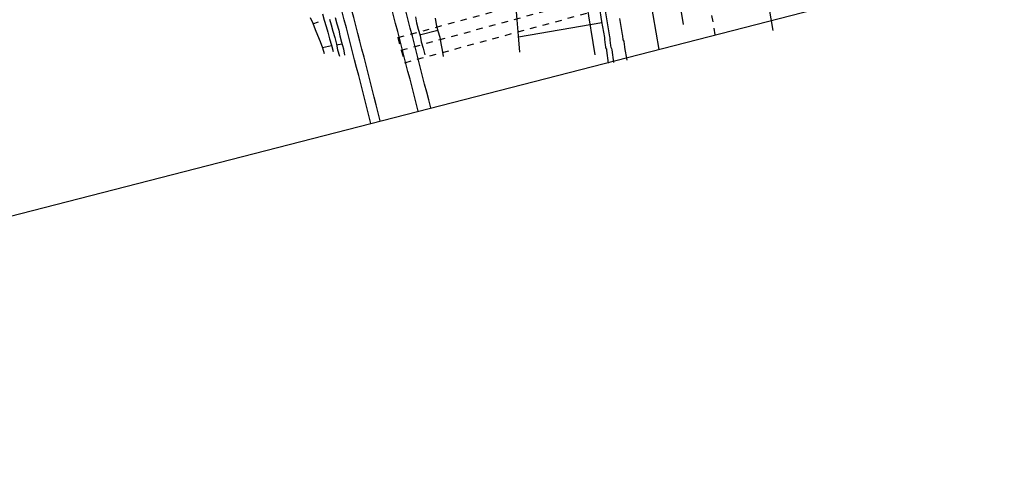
# Model space of a CAD drawing. Extents: x 447426 to 448116, y 440349 to 441552.
# Tile 1 of 96: x 447789 to 447864, y 440349 to 440384. Entities that reach past the tile are written whole.
import ezdxf

# ---------------------------------------------------------------- set-up
doc = ezdxf.new("R2010")
doc.units = 0
doc.header["$LTSCALE"] = 2
doc.header["$MEASUREMENT"] = 0
for name, pattern in [('ACAD_ISO05W100', [0.5, 0.25, -0.25]), ('ACAD_ISO10W100W', [0.5, 0.25, -0.25]), ('AUSGEZOGEN', [0]), ('PUNKTX2', [0.5, 0.25, -0.25])]:
    doc.linetypes.add(name, pattern=pattern)
doc.layers.get('0').update_dxf_attribs({"linetype": 'AUSGEZOGEN'})
for name, color, linetype in [('DB-Bahnachse', 7, 'CONTINUOUS'), ('DB-Gleisachse', 7, 'CONTINUOUS'), ('DB-GRABEN', 15, 'AUSGEZOGEN'), ('DB-HZV-Stützscheiben', 15, 'CONTINUOUS'), ('DB-Ingenieurbauwerke', 15, 'CONTINUOUS'), ('DB-Wegboeschungen', 15, 'CONTINUOUS'), ('DB-Wege', 15, 'CONTINUOUS'), ('Planeinteilung', 250, 'CONTINUOUS')]:
    doc.layers.add(name, color=color, linetype=linetype)

# ---------------------------------------------------------------- blocks, each defined once
blk = doc.blocks.new('1135420')
blk.add_line((1135, 0), (1135, 297))

msp = doc.modelspace()

# ---------------------------------------------------------------- linework, layer by layer
at = {"layer": 'DB-Bahnachse', "linetype": 'ACAD_ISO10W100W'}
msp.add_line((447841.801, 440385.272), (447842.285, 440382.403), dxfattribs=at)
at = {"layer": 'DB-Gleisachse', "linetype": 'Continuous'}
msp.add_line((447839.587, 440384.841), (447839.793, 440383.607), dxfattribs=at)
at = {"layer": 'DB-GRABEN', "linetype": 'Continuous'}
for p, q in [((447826.892, 440385.203), (447826.999, 440383.957)), ((447832.34, 440385.197), (447832.99, 440381.25)), ((447833.317, 440385.007), (447833.517, 440383.822)), ((447833.707, 440385.106), (447833.914, 440383.873)), ((447826.999, 440383.957), (447827.106, 440382.71)), ((447833.529, 440383.723), (447827.118, 440382.611)), ((447833.517, 440383.822), (447833.723, 440382.589)), ((447833.914, 440383.873), (447834.12, 440382.639)), ((447834.9, 440384.047), (447835.106, 440382.814)), ((447827.106, 440382.71), (447827.213, 440381.464)), ((447833.723, 440382.589), (447833.736, 440382.489)), ((447834.12, 440382.639), (447834.133, 440382.539)), ((447835.106, 440382.814), (447835.118, 440382.714)), ((447835.118, 440382.714), (447835.131, 440382.615)), ((447835.131, 440382.615), (447835.143, 440382.516)), ((447833.736, 440382.489), (447833.748, 440382.39)), ((447833.748, 440382.39), (447833.761, 440382.291)), ((447833.761, 440382.291), (447833.773, 440382.192)), ((447833.773, 440382.192), (447833.786, 440382.092)), ((447833.786, 440382.092), (447833.798, 440381.993)), ((447833.798, 440381.993), (447833.811, 440381.894)), ((447833.811, 440381.894), (447833.823, 440381.795)), ((447833.823, 440381.795), (447833.886, 440381.702)), ((447834.133, 440382.539), (447834.145, 440382.44)), ((447834.145, 440382.44), (447834.158, 440382.341)), ((447834.158, 440382.341), (447834.17, 440382.242)), ((447834.17, 440382.242), (447834.183, 440382.143)), ((447834.183, 440382.143), (447834.195, 440382.043)), ((447834.195, 440382.043), (447834.208, 440381.944)), ((447834.208, 440381.944), (447834.22, 440381.845)), ((447834.22, 440381.845), (447834.282, 440381.752)), ((447835.143, 440382.516), (447835.156, 440382.417)), ((447835.156, 440382.417), (447835.218, 440382.324)), ((447835.218, 440382.324), (447835.231, 440382.225)), ((447835.231, 440382.225), (447835.243, 440382.125)), ((447835.243, 440382.125), (447835.256, 440382.026)), ((447835.256, 440382.026), (447835.268, 440381.927)), ((447835.268, 440381.927), (447835.281, 440381.828)), ((447835.281, 440381.828), (447835.456, 440380.842)), ((447833.886, 440381.702), (447833.898, 440381.603)), ((447833.898, 440381.603), (447834.023, 440380.611)), ((447834.282, 440381.752), (447834.295, 440381.653)), ((447834.295, 440381.653), (447834.42, 440380.661))]:
    msp.add_line(p, q, dxfattribs=at)
at = {"layer": 'DB-HZV-Stützscheiben', "linetype": 'PUNKTX2'}
for p, q in [((447817.859, 440382.588), (447832.333, 440386.526)), ((447818.384, 440380.658), (447832.858, 440384.596)), ((447817.859, 440382.588), (447818.384, 440380.658))]:
    msp.add_line(p, q, dxfattribs=at)
at = {"layer": 'DB-HZV-Stützscheiben', "linetype": 'ACAD_ISO05W100'}
msp.add_line((447818.121, 440381.623), (447832.604, 440385.564), dxfattribs=at)
at = {"layer": 'DB-Ingenieurbauwerke', "linetype": 'Continuous'}
for p, q in [((447845.278, 440391.389), (447846.674, 440383.144)), ((447836.503, 440389.902), (447837.899, 440381.662))]:
    msp.add_line(p, q, dxfattribs=at)
at = {"layer": 'DB-Wegboeschungen', "linetype": 'Continuous'}
for p, q in [((447811.126, 440384.14), (447811.311, 440383.703)), ((447812.058, 440384.414), (447812.197, 440383.923)), ((447813.032, 440384.139), (447813.171, 440383.648)), ((447819.199, 440384.173), (447819.284, 440383.728)), ((447820.71, 440384.091), (447820.799, 440383.596)), ((447811.311, 440383.703), (447811.5, 440383.216)), ((447811.315, 440383.653), (447811.756, 440383.788)), ((447812.197, 440383.923), (447812.335, 440383.432)), ((447812.335, 440383.432), (447812.47, 440382.992)), ((447812.591, 440384.004), (447812.726, 440383.563)), ((447812.726, 440383.563), (447812.865, 440383.073)), ((447813.171, 440383.648), (447813.31, 440383.158)), ((447819.284, 440383.728), (447819.423, 440383.237)), ((447820.799, 440383.596), (447820.938, 440383.106)), ((447811.5, 440383.216), (447811.685, 440382.779)), ((447811.685, 440382.779), (447811.873, 440382.293)), ((447812.47, 440382.992), (447812.609, 440382.501)), ((447812.865, 440383.073), (447813.004, 440382.582)), ((447813.004, 440382.582), (447813.143, 440382.091)), ((447813.31, 440383.158), (447813.395, 440382.713)), ((447813.395, 440382.713), (447813.534, 440382.223)), ((447819.423, 440383.237), (447819.561, 440382.747)), ((447819.508, 440382.793), (447820.934, 440383.156)), ((447819.561, 440382.747), (447819.651, 440382.252)), ((447820.938, 440383.106), (447821.076, 440382.615)), ((447821.076, 440382.615), (447821.166, 440382.121)), ((447811.873, 440382.293), (447812.062, 440381.806)), ((447812.752, 440381.96), (447812.062, 440381.806)), ((447812.062, 440381.806), (447812.197, 440381.365)), ((447812.609, 440382.501), (447812.748, 440382.01)), ((447812.748, 440382.01), (447812.887, 440381.52)), ((447813.143, 440382.091), (447813.228, 440381.647)), ((447813.546, 440382.073), (447813.151, 440381.992)), ((447813.534, 440382.223), (447813.673, 440381.732)), ((447819.651, 440382.252), (447819.789, 440381.762)), ((447821.166, 440382.121), (447821.255, 440381.626)), ((447813.228, 440381.647), (447813.367, 440381.156)), ((447813.673, 440381.732), (447813.762, 440381.237)), ((447819.789, 440381.762), (447819.928, 440381.271)), ((447821.255, 440381.626), (447821.344, 440381.132))]:
    msp.add_line(p, q, dxfattribs=at)
at = {"layer": 'DB-Wege', "linetype": 'Continuous'}
for major_axis, start_param, end_param in [((1240.128, 168.327), 0.113132, 0.121221), ((1241.108, 168.544), 0.113068, 0.121154), ((1236.415, 167.8), 0.113138, 0.121239), ((1237.155, 167.925), 0.113121, 0.12122)]:
    msp.add_ellipse((446606.214, 440069.676), major_axis=major_axis, ratio=1, start_param=start_param, end_param=end_param, dxfattribs=at)

# ---------------------------------------------------------------- block references
at = {"layer": 'Planeinteilung', "linetype": 'Continuous', "rotation": 284.4375024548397}
msp.add_blockref('1135420', (447426.449, 441447.767), dxfattribs=at)

doc.saveas('drawing.dxf')
